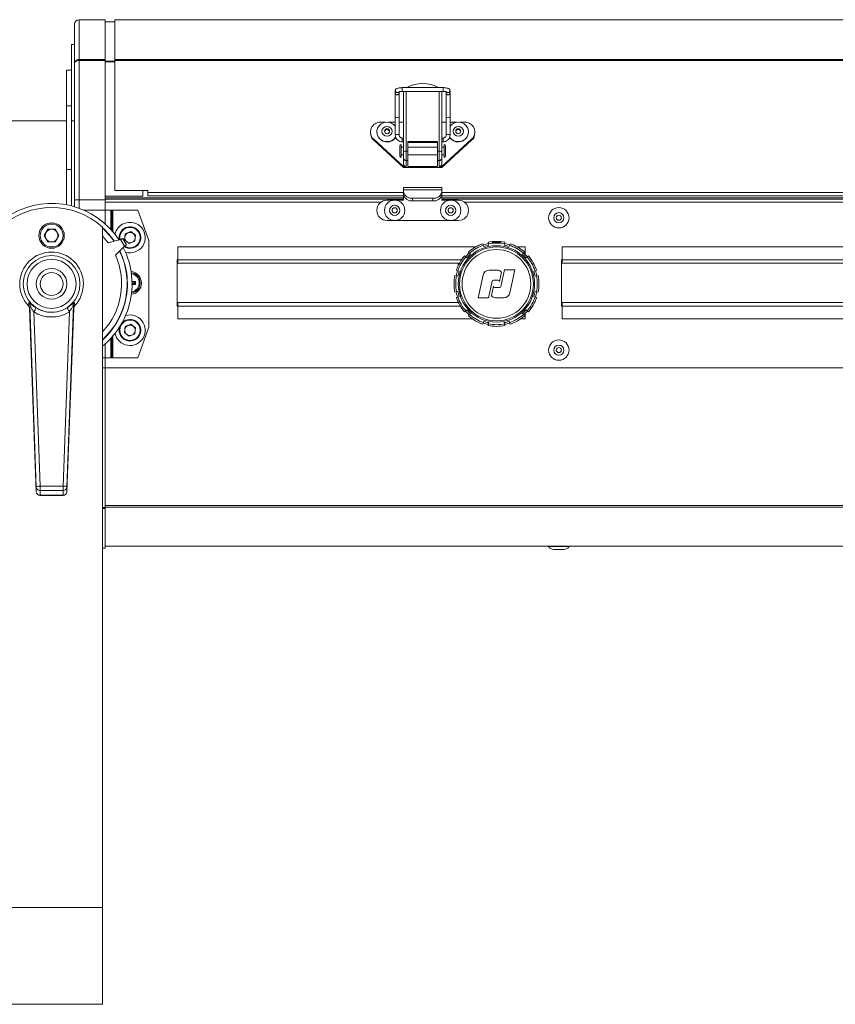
# Model space of a CAD drawing. Header units: millimetres. Extents: x -219 to 1361, y -849 to 661.
# Tile 70 of 73: x 720 to 1041, y 256 to 643. Entities that reach past the tile are written whole.
import ezdxf

# ---------------------------------------------------------------- set-up
doc = ezdxf.new("R2010")
doc.units = ezdxf.units.MM

msp = doc.modelspace()

# ---------------------------------------------------------------- linework, layer by layer
at = {"color": 7, "linetype": 'Continuous', "lineweight": 15}
for p, q in [((743.57, 642.98), (743.57, 627.34)), ((743.57, 642.98), (753.77, 642.98)), ((753.77, 627.34), (753.77, 642.98)), ((757.57, 642.18), (753.77, 642.18)), ((757.57, 642.98), (1189.57, 642.98)), ((757.57, 627.34), (757.57, 642.98)), ((741.77, 625.89), (741.77, 641.18)), ((740.57, 603.18), (740.57, 633.18)), ((740.57, 633.18), (741.77, 633.18)), ((743.57, 627.34), (743.57, 626.96)), ((743.57, 627.34), (753.77, 627.34)), ((743.57, 626.96), (743.57, 572.18)), ((743.57, 626.96), (753.77, 626.96)), ((753.77, 626.96), (753.77, 627.34)), ((753.77, 572.18), (753.77, 626.96)), ((757.57, 627.34), (1189.57, 627.34)), ((757.57, 626.96), (757.57, 627.34)), ((757.57, 575.88), (757.57, 626.96)), ((757.57, 626.96), (1189.57, 626.96)), ((740.57, 623.18), (738.57, 623.18)), ((738.57, 609.18), (738.57, 623.18)), ((741.77, 572.18), (741.77, 625.89)), ((867.82, 615.03), (867.82, 614.19)), ((886.57, 616.28), (870.57, 616.28)), ((889.32, 614.19), (889.32, 615.03)), ((867.82, 614.19), (867.82, 604.43)), ((869.32, 614.19), (869.32, 614.65)), ((869.32, 604.43), (869.32, 614.19)), ((870.57, 614.78), (886.57, 614.78)), ((871.07, 591.05), (871.07, 614.78)), ((886.07, 614.78), (886.07, 591.05)), ((887.82, 614.65), (887.82, 614.19)), ((887.82, 614.19), (887.82, 604.43)), ((889.32, 604.43), (889.32, 614.19)), ((740.57, 609.18), (738.57, 609.18)), ((738.57, 584.18), (738.57, 609.18)), ((867.82, 604.43), (867.82, 597.66)), ((869.32, 597.66), (869.32, 604.43)), ((887.82, 604.43), (887.82, 597.66)), ((889.32, 597.66), (889.32, 604.43)), ((708.57, 603.18), (738.57, 603.18)), ((738.57, 570.25), (738.57, 603.18)), ((741.77, 603.18), (740.57, 603.18)), ((740.57, 603.18), (740.57, 569.8)), ((863.95, 602.71), (862.07, 602.71)), ((867.82, 602.71), (865.19, 602.71)), ((871.07, 602.71), (869.32, 602.71)), ((887.82, 602.71), (886.07, 602.71)), ((891.95, 602.71), (889.32, 602.71)), ((895.07, 602.71), (893.19, 602.71)), ((858.07, 598.84), (858.07, 598.41)), ((859.32, 596.02), (871.07, 585.29)), ((859.32, 596.02), (859.32, 595.59)), ((860.57, 598.88), (860.57, 598.84)), ((871.07, 596.47), (870.57, 596.47)), ((886.57, 596.47), (886.07, 596.47)), ((886.07, 585.29), (897.81, 596.02)), ((896.57, 598.84), (896.57, 598.88)), ((897.81, 596.02), (897.81, 595.59)), ((899.07, 598.41), (899.07, 598.84)), ((859.32, 595.59), (871.07, 584.86)), ((869.57, 591.9), (869.57, 593.39)), ((869.57, 589.39), (869.57, 591.9)), ((870.07, 592.02), (870.07, 593.89)), ((871.07, 592.89), (870.07, 592.89)), ((870.07, 588.89), (870.07, 592.02)), ((870.57, 594.97), (871.07, 594.97)), ((884.37, 595.17), (872.77, 595.17)), ((872.77, 595.17), (872.77, 591.3)), ((884.37, 594.74), (872.77, 594.74)), ((884.37, 592.89), (872.77, 592.89)), ((884.37, 591.3), (884.37, 595.17)), ((886.07, 584.86), (897.81, 595.59)), ((886.07, 594.97), (886.57, 594.97)), ((887.07, 592.89), (886.07, 592.89)), ((887.07, 592.02), (887.07, 593.89)), ((887.07, 588.89), (887.07, 592.02)), ((887.57, 593.39), (887.57, 589.39)), ((870.07, 589.89), (871.07, 589.89)), ((871.07, 588.61), (871.07, 591.05)), ((871.07, 586.26), (871.07, 588.61)), ((872.07, 591.3), (872.07, 587.64)), ((872.07, 591.3), (872.77, 591.3)), ((872.77, 591.3), (872.77, 587.64)), ((872.77, 589.89), (884.37, 589.89)), ((884.37, 587.64), (884.37, 591.3)), ((884.37, 591.3), (885.07, 591.3)), ((885.07, 587.64), (885.07, 591.3)), ((886.07, 591.05), (886.07, 588.61)), ((886.07, 589.89), (887.07, 589.89)), ((886.07, 588.61), (886.07, 586.26)), ((740.57, 584.18), (738.57, 584.18)), ((871.07, 585.29), (871.07, 584.86)), ((872.07, 585.29), (871.07, 585.29)), ((871.07, 584.86), (886.07, 584.86)), ((872.77, 587.64), (872.07, 587.64)), ((872.07, 587.64), (872.07, 585.29)), ((872.77, 587.64), (872.77, 585.29)), ((872.77, 585.29), (884.37, 585.29)), ((885.07, 587.64), (884.37, 587.64)), ((884.37, 585.29), (884.37, 587.64)), ((885.07, 585.29), (885.07, 587.64)), ((886.07, 585.29), (885.07, 585.29)), ((886.07, 585.29), (886.07, 584.86)), ((886.07, 577.08), (871.07, 577.08)), ((871.07, 577.08), (871.07, 576.2)), ((886.07, 577.08), (886.07, 576.2)), ((768.57, 573.68), (753.77, 573.68)), ((768.57, 573.68), (753.77, 573.68)), ((871.07, 572.53), (753.77, 572.53)), ((770.57, 575.88), (757.57, 575.88)), ((757.57, 575.88), (757.57, 575.85)), ((770.57, 575.85), (757.57, 575.85)), ((768.57, 575.85), (768.57, 573.68)), ((768.57, 573.68), (768.57, 573.68)), ((770.57, 575.06), (770.57, 575.88)), ((770.57, 573.83), (770.57, 575.06)), ((770.57, 573.83), (871.07, 573.83)), ((886.07, 576.2), (871.07, 576.2)), ((871.07, 576.2), (871.07, 575.31)), ((871.07, 574.25), (871.07, 575.31)), ((871.07, 574.08), (871.07, 574.25)), ((871.07, 572.08), (871.07, 574.08)), ((882.57, 572.83), (874.57, 572.83)), ((874.57, 572.83), (874.57, 571.77)), ((882.57, 571.77), (882.57, 572.83)), ((886.07, 576.2), (886.07, 575.31)), ((886.07, 575.31), (886.07, 574.25)), ((886.07, 574.08), (886.07, 574.25)), ((886.07, 572.08), (886.07, 574.08)), ((886.07, 573.83), (1096.07, 573.83)), ((1096.07, 572.53), (886.07, 572.53)), ((743.57, 572.18), (741.77, 572.18)), ((741.77, 569.47), (741.77, 572.18)), ((743.57, 572.18), (753.77, 572.18)), ((753.77, 568.18), (753.77, 572.18)), ((864.56, 572.08), (871.07, 572.08)), ((882.57, 571.77), (874.57, 571.77)), ((892.58, 572.08), (886.07, 572.08)), ((753.77, 568.18), (745.34, 568.18)), ((753.77, 568.18), (756.09, 568.18)), ((756.39, 568.18), (756.09, 568.18)), ((756.39, 568.18), (756.77, 568.18)), ((766.6, 568.18), (756.77, 568.18)), ((766.6, 568.18), (770.97, 556.18)), ((860.57, 568.09), (860.57, 568.07)), ((896.57, 568.09), (896.57, 568.07)), ((752.77, 294.18), (752.77, 561.54)), ((892.58, 564.08), (864.56, 564.08)), ((731.32, 560.68), (729.88, 558.18)), ((729.88, 558.18), (731.32, 555.68)), ((734.21, 560.68), (731.32, 560.68)), ((735.65, 558.18), (734.21, 560.68)), ((734.21, 555.68), (735.65, 558.18)), ((762.25, 554.54), (760.81, 557.03)), ((761.39, 556.48), (761.7, 558.81)), ((763.88, 559.71), (761.7, 558.81)), ((763.88, 559.71), (765.75, 558.28)), ((765.75, 558.28), (765.44, 555.94)), ((731.32, 555.68), (734.21, 555.68)), ((759.89, 556.59), (755.05, 555.29)), ((757.87, 550.41), (761.41, 553.96)), ((761.41, 553.96), (759.89, 556.59)), ((761.39, 556.48), (763.26, 555.04)), ((763.26, 555.04), (765.44, 555.94)), ((770.97, 522.18), (770.97, 556.18)), ((782.32, 548.68), (782.32, 553.68)), ((782.32, 553.68), (899.32, 553.68)), ((902.42, 554.35), (902.21, 554.97)), ((902.58, 553.87), (902.42, 554.35)), ((904.44, 554.89), (904.31, 555.54)), ((904.54, 554.39), (904.44, 554.89)), ((905.97, 555.48), (905.72, 555.23)), ((905.97, 555.48), (909.09, 555.48)), ((909.09, 555.48), (909.17, 555.48)), ((909.42, 555.23), (909.17, 555.48)), ((910.59, 554.39), (910.69, 554.89)), ((910.69, 554.89), (910.82, 555.54)), ((912.55, 553.87), (912.72, 554.35)), ((912.72, 554.35), (912.93, 554.97)), ((915.82, 553.68), (918.82, 553.68)), ((918.82, 553.68), (918.82, 550.82)), ((933.32, 548.68), (933.32, 553.68)), ((933.32, 553.68), (1145.02, 553.68)), ((895.52, 549.74), (895.03, 550.17)), ((895.9, 549.4), (895.52, 549.74)), ((897, 551.23), (896.57, 551.72)), ((897.34, 550.84), (897, 551.23)), ((917.8, 550.84), (918.13, 551.23)), ((918.13, 551.23), (918.57, 551.72)), ((919.23, 549.4), (919.62, 549.74)), ((919.62, 549.74), (920.11, 550.17)), ((782.32, 548.68), (782.07, 548.68)), ((782.07, 548.68), (782.07, 530.48)), ((782.32, 547.28), (782.32, 548.68)), ((782.32, 547.28), (892.98, 547.28)), ((892.57, 547.28), (892.57, 546.47)), ((933.32, 548.68), (933.07, 548.68)), ((933.07, 548.68), (933.07, 530.48)), ((933.32, 547.28), (933.32, 548.68)), ((933.32, 547.28), (1138.68, 547.28)), ((891.85, 542.3), (891.21, 542.43)), ((892.39, 544.33), (891.77, 544.54)), ((892.35, 542.2), (891.85, 542.3)), ((892.88, 544.16), (892.39, 544.33)), ((902.31, 542.67), (900.32, 533.68)), ((907.89, 544.63), (904.75, 544.63)), ((908.71, 540.13), (909.52, 543.78)), ((910.72, 544.68), (909.27, 538.12)), ((914.82, 544.68), (910.72, 544.68)), ((912.82, 535.68), (914.82, 544.68)), ((922.26, 544.16), (922.74, 544.33)), ((922.74, 544.33), (923.36, 544.54)), ((922.78, 542.2), (923.29, 542.3)), ((923.29, 542.3), (923.93, 542.43)), ((765.68, 539.01), (764.17, 538.98)), ((765.38, 539.84), (764.37, 539.84)), ((764.37, 539.31), (765.38, 539.31)), ((765.38, 539.84), (765.68, 540.14)), ((765.38, 539.31), (765.38, 539.84)), ((765.38, 539.31), (765.68, 539.01)), ((765.68, 540.14), (765.68, 539.01)), ((904.41, 533.68), (905.87, 540.23)), ((906.42, 538.23), (905.61, 534.58)), ((906.36, 540.63), (908.21, 540.63)), ((908.78, 537.73), (906.92, 537.73)), ((891.85, 536.05), (891.21, 535.92)), ((892.39, 534.02), (891.77, 533.81)), ((892.35, 536.15), (891.85, 536.05)), ((892.88, 534.19), (892.39, 534.02)), ((922.26, 534.19), (922.74, 534.02)), ((922.74, 534.02), (923.36, 533.81)), ((922.78, 536.15), (923.29, 536.05)), ((923.29, 536.05), (923.93, 535.92)), ((723.68, 530.59), (723.71, 530.56)), ((723.71, 530.56), (723.71, 530.56)), ((724.16, 530.91), (724.12, 529.58)), ((726.72, 459.39), (724.16, 530.91)), ((741.38, 530.91), (738.82, 459.39)), ((741.41, 529.58), (741.38, 530.91)), ((741.83, 530.56), (741.82, 530.56)), ((782.07, 530.48), (782.32, 530.48)), ((892.57, 531.88), (782.32, 531.88)), ((782.32, 530.48), (782.32, 531.88)), ((782.32, 525.48), (782.32, 530.48)), ((892.57, 531.88), (892.57, 531.88)), ((900.32, 533.68), (904.41, 533.68)), ((907.25, 533.73), (910.38, 533.73)), ((933.07, 530.48), (933.32, 530.48)), ((1138.27, 531.88), (933.32, 531.88)), ((933.32, 530.48), (933.32, 531.88)), ((933.32, 525.48), (933.32, 530.48)), ((724.09, 529.61), (726.72, 457.55)), ((725.76, 528.24), (728.22, 459.78)), ((737.32, 459.78), (739.77, 528.24)), ((738.82, 457.55), (741.45, 529.61)), ((895.52, 528.61), (895.03, 528.18)), ((895.9, 528.95), (895.52, 528.61)), ((897, 527.13), (896.57, 526.63)), ((897.34, 527.51), (897, 527.13)), ((917.8, 527.51), (918.13, 527.13)), ((918.13, 527.13), (918.57, 526.63)), ((918.82, 527.53), (918.82, 525.48)), ((919.23, 528.95), (919.62, 528.61)), ((919.62, 528.61), (920.11, 528.18)), ((761.39, 520.08), (761.7, 522.41)), ((763.88, 523.31), (761.7, 522.41)), ((763.88, 523.31), (765.75, 521.88)), ((898.05, 525.48), (782.32, 525.48)), ((902.42, 524), (902.21, 523.38)), ((902.58, 524.49), (902.42, 524)), ((904.44, 523.46), (904.31, 522.81)), ((904.54, 523.96), (904.44, 523.46)), ((910.59, 523.96), (910.69, 523.46)), ((910.69, 523.46), (910.82, 522.81)), ((912.55, 524.49), (912.72, 524)), ((912.72, 524), (912.93, 523.38)), ((918.82, 525.48), (917.08, 525.48)), ((1143.75, 525.48), (933.32, 525.48)), ((761.39, 520.08), (763.26, 518.64)), ((763.26, 518.64), (765.44, 519.54)), ((765.75, 521.88), (765.44, 519.54)), ((770.97, 522.18), (766.6, 510.18)), ((752.77, 510.18), (753.77, 510.18)), ((756.09, 510.18), (753.77, 510.18)), ((753.77, 506.18), (753.77, 510.18)), ((756.09, 510.18), (756.39, 510.18)), ((756.77, 510.18), (756.39, 510.18)), ((756.77, 510.18), (766.6, 510.18)), ((753.77, 451.39), (753.77, 506.18)), ((726.72, 457.55), (726.72, 459.39)), ((728.22, 457.99), (728.22, 459.78)), ((728.22, 459.78), (737.32, 459.78)), ((737.32, 457.99), (728.22, 457.99)), ((728.22, 457.99), (728.22, 456.15)), ((737.32, 457.99), (737.32, 459.78)), ((737.32, 456.15), (737.32, 457.99)), ((738.82, 459.39), (738.82, 457.55)), ((728.22, 456.15), (737.32, 456.15)), ((728.22, 456.1), (737.32, 456.1)), ((753.77, 451.01), (753.77, 451.39)), ((753.77, 435.38), (753.77, 451.01)), ((752.77, 435.38), (753.77, 435.38)), ((790.1, 436.18), (753.77, 436.18)), ((1152.1, 436.18), (795.03, 436.18)), ((928.07, 436.18), (928.07, 435.99)), ((936.07, 435.99), (928.07, 435.99)), ((934.07, 434.88), (930.07, 434.88)), ((936.07, 435.99), (936.07, 436.18)), ((712.77, 294.18), (752.77, 294.18)), ((752.77, 256.18), (752.77, 294.18)), ((712.77, 256.18), (752.77, 256.18))]:
    msp.add_line(p, q, dxfattribs=at)
at = {"color": 8, "linetype": 'Continuous', "lineweight": 15}
for p, q in [((757.57, 626.74), (753.77, 626.74)), ((757.57, 626.41), (753.77, 626.41)), ((870.57, 614.78), (870.57, 616.28)), ((886.57, 614.78), (886.57, 616.28)), ((872.07, 614.78), (872.07, 591.3)), ((885.07, 591.3), (885.07, 614.78)), ((870.57, 596.47), (870.57, 594.97)), ((886.57, 596.47), (886.57, 594.97)), ((871.07, 572.93), (753.77, 572.93)), ((770.57, 575.06), (871.07, 575.06)), ((871.08, 574.08), (871.07, 574.08)), ((886.07, 574.08), (886.06, 574.08)), ((886.07, 575.06), (1096.07, 575.06)), ((1096.07, 572.93), (886.07, 572.93)), ((743.57, 572.18), (743.57, 568.88)), ((862.23, 571.33), (753.77, 571.33)), ((1087.23, 571.33), (894.91, 571.33)), ((753.77, 568.18), (753.77, 562.8)), ((756.09, 568.18), (756.09, 560.51)), ((756.39, 568.18), (756.39, 560.18)), ((756.77, 568.18), (756.77, 559.73)), ((893.86, 548.68), (782.32, 548.68)), ((1139.56, 548.68), (933.32, 548.68)), ((782.32, 530.48), (893.33, 530.48)), ((933.32, 530.48), (1139.03, 530.48)), ((756.77, 518.62), (756.77, 510.18)), ((753.77, 515.55), (753.77, 510.18)), ((756.09, 517.84), (756.09, 510.18)), ((756.39, 518.17), (756.39, 510.18)), ((752.77, 506.18), (753.77, 506.18)), ((1193.37, 506.18), (753.77, 506.18)), ((728.22, 456.1), (728.22, 456.15)), ((737.32, 456.1), (737.32, 456.15)), ((752.77, 451.39), (753.77, 451.39)), ((752.77, 451.01), (753.77, 451.01)), ((1193.37, 452.14), (753.77, 452.14)), ((1193.37, 451.49), (753.77, 451.49))]:
    msp.add_line(p, q, dxfattribs=at)
at = {"color": 7, "linetype": 'Continuous', "lineweight": 15, "flags": 128}
for points in [[(864.57, 602.75), (863.39, 602.58), (862.31, 602.08), (861.44, 601.3), (860.84, 600.3), (860.58, 599.17), (860.67, 598.02), (861.1, 596.95), (861.85, 596.05), (862.83, 595.4), (863.97, 595.06), (865.16, 595.06), (866.3, 595.4), (867.29, 596.05), (868.01, 596.91)], [(864.57, 601.1), (863.8, 600.95), (863.15, 600.53), (862.72, 599.9), (862.57, 599.16), (862.72, 598.42), (863.15, 597.8), (863.8, 597.38), (864.57, 597.23), (865.33, 597.38), (865.98, 597.8), (866.42, 598.42), (866.57, 599.16), (866.42, 599.9), (865.98, 600.53), (865.33, 600.95), (864.57, 601.1)], [(864.57, 598.2), (864.95, 598.27), (865.27, 598.48), (865.49, 598.79), (865.57, 599.16), (865.49, 599.53), (865.27, 599.85), (864.95, 600.06), (864.57, 600.13), (864.18, 600.06), (863.86, 599.85), (863.64, 599.53), (863.57, 599.16), (863.64, 598.79), (863.86, 598.48), (864.18, 598.27), (864.57, 598.2)], [(889.14, 596.89), (889.85, 596.05), (890.83, 595.4), (891.97, 595.06), (893.16, 595.06), (894.3, 595.4), (895.29, 596.05), (896.03, 596.95), (896.47, 598.02), (896.56, 599.17), (896.29, 600.3), (895.69, 601.3), (894.82, 602.08), (893.75, 602.58), (892.57, 602.75), (892.57, 602.75)], [(892.57, 601.1), (891.8, 600.95), (891.15, 600.53), (890.72, 599.9), (890.57, 599.16), (890.72, 598.42), (891.15, 597.8), (891.8, 597.38), (892.57, 597.23), (893.33, 597.38), (893.98, 597.8), (894.42, 598.42), (894.57, 599.16), (894.42, 599.9), (893.98, 600.53), (893.33, 600.95), (892.57, 601.1)], [(892.57, 598.2), (892.95, 598.27), (893.27, 598.48), (893.49, 598.79), (893.57, 599.16), (893.49, 599.53), (893.27, 599.85), (892.95, 600.06), (892.57, 600.13), (892.18, 600.06), (891.86, 599.85), (891.64, 599.53), (891.57, 599.16), (891.64, 598.79), (891.86, 598.48), (892.18, 598.27), (892.57, 598.2)], [(755.05, 555.29), (753.09, 557.7), (752.77, 558.05)], [(760.37, 523.77), (760.86, 524.25), (761.94, 524.9)]]:
    msp.add_lwpolyline(points, dxfattribs=at)
at = {"color": 8, "linetype": 'Continuous', "lineweight": 15, "flags": 128}
for points in [[(869.32, 597.66), (869.26, 597.73), (869.1, 597.79), (868.85, 597.83), (868.57, 597.85), (868.28, 597.83), (868.04, 597.79), (867.87, 597.73), (867.82, 597.66), (867.82, 597.66)], [(887.82, 597.66), (887.87, 597.73), (888.04, 597.79), (888.28, 597.83), (888.57, 597.85), (888.85, 597.83), (889.1, 597.79), (889.26, 597.73), (889.32, 597.66), (889.32, 597.66)]]:
    msp.add_lwpolyline(points, dxfattribs=at)
at = {"color": 7, "linetype": 'Continuous', "lineweight": 15}
for centre, radius in [((867.57, 568.08), 4), ((867.57, 568.08), 2), ((867.57, 568.08), 1), ((889.57, 568.08), 4), ((889.57, 568.08), 2), ((889.57, 568.08), 1), ((932.07, 565.18), 4), ((932.07, 565.18), 2), ((932.07, 565.18), 1), ((732.77, 558.18), 5), ((732.77, 558.18), 4.5), ((907.57, 539.18), 15), ((907.57, 539.18), 14.5), ((732.77, 539.18), 11.14), ((907.57, 539.18), 13.5), ((732.77, 539.18), 9.65), ((732.77, 539.18), 6), ((732.77, 539.18), 4.5), ((763.57, 520.98), 4), ((932.07, 513.18), 4), ((932.07, 513.18), 2), ((932.07, 513.18), 1)]:
    msp.add_circle(centre, radius, dxfattribs=at)
for centre, radius, start, end in [((743.57, 641.18), 1.8, 90, 180), ((878.57, 605.05), 12.85, 60.8611, 119.1389), ((861.95, 598.85), 3.86, 88.2148, 227.1134), ((864.55, 598.81), 0.989, 89.1857, 169.1827), ((864.59, 598.72), 4.03, 36.8261, 90.354), ((864.58, 598.81), 0.989, 10.8161, 90.8151), ((892.54, 598.72), 4.03, 89.6461, 143.1737), ((892.55, 598.81), 0.989, 89.1848, 169.1836), ((892.58, 598.81), 0.989, 10.8158, 90.8149), ((895.19, 598.85), 3.86, 312.8868, 91.785), ((861.88, 598.42), 3.81, 180.1659, 227.8657), ((864.58, 598.96), 4.02, 181.7806, 328.8496), ((892.55, 598.95), 4.02, 211.5143, 358.3134), ((895.26, 598.42), 3.81, 312.1347, 359.834), ((870.07, 593.39), 0.5, 90, 180), ((887.07, 593.39), 0.5, 0, 90), ((870.07, 589.39), 0.5, 180, 270), ((871.83, 590.12), 1.2, 78.7708, 129.5923), ((872.05, 588.62), 0.984, 180.9606, 270.9296), ((885.3, 590.12), 1.2, 50.4073, 101.2295), ((885.08, 588.62), 0.984, 269.07, 359.0398), ((887.07, 589.39), 0.5, 270, 0), ((872.05, 586.27), 0.984, 180.9607, 270.9293), ((885.08, 586.27), 0.984, 269.0703, 359.0397), ((874.13, 575.93), 3.12, 191.4217, 278.0496), ((874.13, 574.87), 3.12, 191.4217, 278.0496), ((883.01, 575.93), 3.12, 261.9504, 348.5783), ((883.01, 574.87), 3.12, 261.9504, 348.5783), ((732.77, 539.18), 31.61, 33.0638, 206.8468), ((732.77, 539.17), 30, 48.1897, 131.8103), ((864.56, 568.09), 3.99, 90, 180), ((892.58, 568.09), 3.99, 0, 90), ((864.56, 568.07), 3.99, 180, 270), ((892.58, 568.07), 3.99, 270, 0), ((732.77, 539.18), 29.79, 34.2044, 47.8344), ((732.77, 539.18), 29.67, 34.2879, 47.6171), ((763.57, 557.38), 6, 112.4483, 168.1548), ((763.57, 557.38), 4.25, 112.4483, 192.4077), ((763.57, 557.38), 6, 253.0037, 112.4483), ((763.57, 557.38), 4.25, 237.9528, 112.4483), ((732.77, 558.18), 2.5, 150, 210), ((732.77, 558.18), 2.5, 90, 150), ((732.77, 558.18), 2.5, 30, 90), ((732.77, 558.18), 2.5, 330, 30), ((763.57, 557.38), 2.04, 172.4483, 232.4483), ((763.57, 557.38), 2.04, 112.4483, 172.4483), ((763.57, 557.38), 2.04, 52.4483, 112.4483), ((763.57, 557.38), 2.04, 292.4483, 352.4483), ((763.57, 557.38), 2.04, 352.4483, 52.4483), ((732.77, 558.18), 2.5, 210, 270), ((732.77, 558.18), 2.5, 270, 330), ((732.77, 539.18), 31.61, 345, 26.9362), ((763.57, 557.38), 2.04, 232.4483, 292.4483), ((907.57, 539.18), 16.68, 108.75, 131.25), ((907.57, 539.18), 16.03, 108.75, 131.25), ((907.57, 539.18), 16.19, 101.25, 108.75), ((907.57, 539.18), 15.51, 101.25, 108.75), ((907.57, 539.18), 16.68, 78.75, 101.25), ((907.57, 539.18), 16.03, 78.75, 101.25), ((907.57, 539.18), 15.51, 71.25, 78.75), ((907.57, 539.18), 16.19, 71.25, 78.75), ((907.57, 539.18), 16.03, 48.75, 71.25), ((907.57, 539.18), 16.68, 48.75, 71.25), ((732.77, 539.18), 12.5, 316.4619, 223.5381), ((732.77, 539.18), 29.67, 312.3829, 25.7121), ((732.77, 539.18), 27.5, 316.6582, 24.122), ((732.77, 539.18), 29.79, 345, 25.7956), ((907.57, 539.18), 16.68, 138.75, 161.25), ((907.57, 539.18), 16.03, 138.75, 161.25), ((907.57, 539.18), 16.19, 131.25, 138.75), ((907.57, 539.18), 15.51, 131.25, 138.75), ((907.57, 539.18), 15.51, 41.25, 48.75), ((907.57, 539.18), 16.19, 41.25, 48.75), ((907.57, 539.18), 16.03, 18.75, 41.25), ((907.57, 539.18), 16.68, 18.75, 41.25), ((763.57, 539.58), 4.5, 0, 84.5459), ((763.57, 539.58), 4, 0, 82.7708), ((907.57, 539.18), 16.68, 168.75, 191.25), ((907.57, 539.18), 16.03, 168.75, 191.25), ((907.57, 539.18), 16.19, 161.25, 168.75), ((907.57, 539.18), 15.51, 161.25, 168.75), ((904.75, 542.13), 2.5, 90, 167.5), ((907.89, 542.63), 2, 35.0996, 90), ((907.57, 539.18), 15.51, 11.25, 18.75), ((907.57, 539.18), 16.19, 11.25, 18.75), ((907.57, 539.18), 16.03, 348.75, 11.25), ((907.57, 539.18), 16.68, 348.75, 11.25), ((763.57, 539.58), 4.5, 276.9422, 0), ((763.57, 539.58), 4, 278.0057, 0), ((906.36, 540.13), 0.5, 90, 167.5), ((906.92, 538.23), 0.5, 180, 270), ((908.21, 540.13), 0.5, 0, 90), ((908.78, 538.23), 0.5, 270, 347.5), ((907.57, 539.18), 16.19, 191.25, 198.75), ((907.57, 539.18), 16.68, 198.75, 221.25), ((907.57, 539.18), 15.51, 191.25, 198.75), ((907.57, 539.18), 16.03, 198.75, 221.25), ((907.25, 535.73), 2, 215.0996, 270), ((910.38, 536.23), 2.5, 270, 347.5), ((907.57, 539.18), 16.03, 318.75, 341.25), ((907.57, 539.18), 16.68, 318.75, 341.25), ((907.57, 539.18), 15.51, 341.25, 348.75), ((907.57, 539.18), 16.19, 341.25, 348.75), ((722.69, 530.86), 1.47, 2.0661, 40.2573), ((722.59, 529.56), 1.5, 1.9265, 21.6167), ((742.85, 530.86), 1.47, 139.7426, 177.9341), ((742.95, 529.56), 1.5, 159.4038, 178.0735), ((732.77, 539.18), 29.79, 312.1656, 345), ((732.77, 539.18), 31.61, 309.2554, 345), ((734.27, 539.23), 14, 223.3553, 223.573), ((722, 531.2), 4.79, 321.8053, 343.2719), ((743.53, 531.2), 4.79, 196.7282, 218.1945), ((731.27, 539.23), 14, 316.427, 316.6447), ((763.57, 520.98), 6, 191.8452, 106.9963), ((907.57, 539.18), 16.19, 221.25, 228.75), ((907.57, 539.18), 15.51, 221.25, 228.75), ((907.57, 539.18), 16.68, 228.75, 251.25), ((907.57, 539.18), 16.03, 228.75, 251.25), ((907.57, 539.18), 16.03, 288.75, 311.25), ((907.57, 539.18), 16.68, 288.75, 311.25), ((907.57, 539.18), 15.51, 311.25, 318.75), ((907.57, 539.18), 16.19, 311.25, 318.75), ((763.57, 520.98), 4.25, 159.9595, 112.4483), ((763.57, 520.98), 2.04, 112.4483, 172.4483), ((763.57, 520.98), 2.04, 52.4483, 112.4483), ((763.57, 520.98), 2.04, 352.4483, 52.4483), ((907.57, 539.18), 16.19, 251.25, 258.75), ((907.57, 539.18), 15.51, 251.25, 258.75), ((907.57, 539.18), 16.68, 258.75, 281.25), ((907.57, 539.18), 16.03, 258.75, 281.25), ((907.57, 539.18), 15.51, 281.25, 288.75), ((907.57, 539.18), 16.19, 281.25, 288.75), ((763.57, 520.98), 2.04, 172.4483, 232.4483), ((763.57, 520.98), 2.04, 232.4483, 292.4483), ((763.57, 520.98), 2.04, 292.4483, 352.4483), ((727.93, 457.79), 2, 81.7931, 127.2283), ((728.19, 459.47), 1.48, 183.0545, 270.9289), ((728.22, 457.6), 1.5, 182.09, 270), ((728.19, 457.63), 1.48, 183.0548, 270.9286), ((737.61, 457.79), 2, 52.7717, 98.2069), ((737.34, 459.47), 1.48, 269.0711, 356.9454), ((737.32, 457.6), 1.5, 270, 357.91), ((737.34, 457.63), 1.48, 269.0714, 356.9451), ((930.07, 437.23), 2.35, 211.7519, 270), ((934.07, 437.23), 2.35, 270, 328.2481)]:
    msp.add_arc(centre, radius, start, end, dxfattribs=at)
at = {"color": 8, "linetype": 'Continuous', "lineweight": 15}
for centre, radius, start, end in [((868.57, 615.05), 0.752, 181.4638, 323.1937), ((888.57, 615.05), 0.752, 217.4615, 358.6288), ((868.57, 614.21), 0.75, 181.5219, 358.4781), ((888.57, 614.21), 0.75, 181.2685, 358.7315), ((868.57, 603.31), 1.35, 56.1427, 123.8573), ((888.57, 603.31), 1.35, 56.1421, 123.8579), ((763.57, 557.38), 4, 112.4483, 191.4271), ((763.57, 557.38), 4, 238.5461, 112.4483), ((763.57, 539.58), 3.63, 0, 81.2129), ((763.57, 539.58), 3.63, 280.2752, 0), ((742.95, 529.56), 1.5, 136.6449, 159.4036)]:
    msp.add_arc(centre, radius, start, end, dxfattribs=at)
at = {"color": 7, "linetype": 'Continuous', "lineweight": 15}
msp.add_ellipse((732.77, 539.16), major_axis=(0, 12.98), ratio=0.999694, start_param=2.571278, end_param=3.711907, dxfattribs=at)
for points, knots in [([(743.57, 627.34), (743.37, 627.33), (742.97, 627.3), (742.44, 627.06), (742.03, 626.7), (741.81, 626.29), (741.77, 626.01), (741.77, 625.89), (741.77, 625.89)], [0, 0, 0, 0, 0.210024, 0.418964, 0.628741, 0.842241, 0.99596, 1, 1, 1, 1]), ([(743.57, 626.96), (743.37, 626.95), (742.97, 626.92), (742.44, 626.75), (742.03, 626.48), (741.81, 626.18), (741.77, 625.98), (741.77, 625.89), (741.77, 625.89)], [0, 0, 0, 0, 0.210024, 0.418964, 0.628741, 0.842241, 0.99596, 1, 1, 1, 1]), ([(870.57, 616.28), (870.42, 616.28), (869.98, 616.27), (869.27, 616.19), (868.65, 616.03), (868.22, 615.82), (867.94, 615.52), (867.83, 615.23), (867.82, 615.07), (867.82, 615.03)], [0, 0, 0, 0, 0.113945, 0.335949, 0.568531, 0.736332, 0.856103, 0.965364, 1, 1, 1, 1]), ([(889.32, 615.03), (889.3, 615.15), (889.27, 615.39), (889.07, 615.67), (888.79, 615.89), (888.36, 616.08), (887.7, 616.22), (887.03, 616.28), (886.66, 616.28), (886.57, 616.28)], [0, 0, 0, 0, 0.109575, 0.207013, 0.314183, 0.474541, 0.717245, 0.92871, 1, 1, 1, 1]), ([(869.11, 614.58), (869.12, 614.58), (869.12, 614.59), (869.24, 614.63), (869.47, 614.69), (869.87, 614.75), (870.27, 614.78), (870.51, 614.78), (870.57, 614.78)], [0, 0, 0, 0, 0.092261, 0.230107, 0.413383, 0.647509, 0.921326, 1, 1, 1, 1]), ([(886.57, 614.78), (886.69, 614.78), (887.02, 614.78), (887.48, 614.73), (887.83, 614.66), (888, 614.59), (888.02, 614.59), (888.02, 614.58)], [0, 0, 0, 0, 0.178728, 0.4716401, 0.7072893, 0.8846464, 1, 1, 1, 1]), ([(867.82, 597.66), (867.83, 597.47), (867.86, 596.99), (868.17, 596.24), (868.79, 595.55), (869.62, 595.07), (870.25, 595), (870.57, 594.97)], [0, 0, 0, 0, 0.131294, 0.346313, 0.561826, 0.777897, 1, 1, 1, 1]), ([(870.57, 596.47), (870.48, 596.48), (870.24, 596.49), (869.87, 596.64), (869.54, 596.94), (869.35, 597.31), (869.33, 597.55), (869.32, 597.66)], [0, 0, 0, 0, 0.131041, 0.358548, 0.591311, 0.829814, 1, 1, 1, 1]), ([(886.57, 594.97), (886.75, 594.98), (887.25, 595.01), (888.02, 595.32), (888.74, 595.93), (889.22, 596.74), (889.29, 597.35), (889.32, 597.66)], [0, 0, 0, 0, 0.129864, 0.347547, 0.566008, 0.783957, 1, 1, 1, 1]), ([(887.82, 597.66), (887.81, 597.58), (887.8, 597.35), (887.63, 596.99), (887.29, 596.65), (886.9, 596.49), (886.65, 596.48), (886.57, 596.47)], [0, 0, 0, 0, 0.130229, 0.37906, 0.628167, 0.869229, 1, 1, 1, 1]), ([(760.81, 557.03), (760.79, 557.02), (760.76, 557.02), (760.55, 556.92), (760.25, 556.77), (760.01, 556.65), (759.89, 556.59)], [0, 0, 0, 0, 0.249998, 0.499999, 0.75, 1, 1, 1, 1]), ([(761.41, 553.96), (761.52, 554.03), (761.75, 554.18), (762.03, 554.36), (762.22, 554.5), (762.24, 554.52), (762.25, 554.54)], [0, 0, 0, 0, 0.2500004, 0.5000017, 0.7500023, 1, 1, 1, 1]), ([(908.74, 555.65), (908.6, 555.66), (908.31, 555.67), (907.76, 555.68), (907.2, 555.68), (906.68, 555.67), (906.26, 555.65), (905.98, 555.63), (905.89, 555.64), (905.98, 555.66), (906.25, 555.7), (906.67, 555.74), (907.19, 555.77), (907.75, 555.77), (908.29, 555.75), (908.75, 555.72), (909.08, 555.68), (909.24, 555.65), (909.21, 555.63), (909.02, 555.64), (908.82, 555.65), (908.74, 555.65)], [0, 0, 0, 0, 0.053668, 0.107338, 0.160918, 0.214429, 0.268047, 0.321743, 0.375303, 0.428704, 0.482228, 0.536046, 0.589904, 0.643437, 0.69669, 0.750076, 0.803831, 0.857715, 0.91136, 0.964772, 1, 1, 1, 1]), ([(908.73, 555.26), (908.59, 555.27), (908.3, 555.28), (907.75, 555.29), (907.19, 555.29), (906.67, 555.27), (906.25, 555.25), (905.97, 555.24), (905.94, 555.25), (905.92, 555.25)], [0, 0, 0, 0, 0.143346, 0.286703, 0.429795, 0.572703, 0.715926, 0.859361, 1, 1, 1, 1]), ([(764.17, 540.18), (764.27, 540.18), (764.79, 540.17), (765.28, 540.15), (765.68, 540.14)], [0, 0, 0, 0, 0.209593, 1, 1, 1, 1]), ([(723.71, 530.56), (723.72, 530.71), (723.75, 531.11), (723.79, 531.53), (723.81, 531.81)], [0, 0, 0, 0, 0.353389, 1, 1, 1, 1]), ([(724.12, 529.58), (724.12, 529.58), (724.12, 529.76), (724.04, 530.13), (723.82, 530.42), (723.71, 530.56)], [0, 0, 0, 0, 0.017841, 0.50156, 1, 1, 1, 1]), ([(723.81, 531.81), (723.82, 531.82), (723.84, 531.87), (724.08, 531.71), (724.63, 531.26), (725.48, 530.56), (726.24, 530.05), (726.59, 529.82)], [0, 0, 0, 0, 0.093328, 0.247508, 0.473286, 0.760957, 1, 1, 1, 1]), ([(724.16, 530.91), (724.16, 530.91), (724.17, 530.91), (724.26, 530.73), (724.53, 530.21), (724.99, 529.31), (725.52, 528.57), (725.76, 528.24)], [0, 0, 0, 0, 0.057885, 0.137713, 0.296382, 0.676514, 1, 1, 1, 1]), ([(738.95, 529.82), (739.17, 529.96), (739.79, 530.37), (740.63, 531.02), (741.27, 531.56), (741.65, 531.86), (741.7, 531.82), (741.73, 531.81)], [0, 0, 0, 0, 0.151265, 0.419441, 0.680726, 0.839652, 1, 1, 1, 1]), ([(739.77, 528.24), (740.05, 528.64), (740.6, 529.4), (741.04, 530.26), (741.27, 530.72), (741.36, 530.9), (741.37, 530.91), (741.38, 530.91)], [0, 0, 0, 0, 0.38091, 0.73099, 0.83404, 0.938035, 1, 1, 1, 1]), ([(741.82, 530.56), (741.81, 530.54), (741.74, 530.47), (741.57, 530.24), (741.45, 529.92), (741.41, 529.67), (741.41, 529.58), (741.41, 529.58)], [0, 0, 0, 0, 0.05888, 0.295216, 0.759457, 0.982203, 1, 1, 1, 1]), ([(741.55, 530.09), (741.57, 530.15), (741.62, 530.27), (741.71, 530.42), (741.78, 530.51), (741.83, 530.56), (741.84, 530.58), (741.85, 530.58), (741.85, 530.59), (741.85, 530.59), (741.85, 530.59), (741.85, 530.59)], [0, 0, 0, 0, 0.331443, 0.637146, 0.837794, 0.939398, 0.956352, 0.966278, 0.976104, 0.991313, 1, 1, 1, 1]), ([(741.73, 531.81), (741.74, 531.66), (741.77, 531.23), (741.81, 530.83), (741.83, 530.56)], [0, 0, 0, 0, 0.35339, 1, 1, 1, 1]), ([(726.59, 529.82), (727.47, 529.34), (729.46, 528.28), (733.02, 527.83), (736.38, 528.4), (738.21, 529.41), (738.95, 529.82)], [0, 0, 0, 0, 0.231947, 0.518627, 0.805122, 1, 1, 1, 1])]:
    msp.add_open_spline(points, degree=3, knots=knots, dxfattribs=at)
msp.add_open_spline([(795.03, 436.18), (794.21, 436.18), (792.57, 436.18), (790.92, 436.18), (790.1, 436.18)], degree=3, dxfattribs=at)

doc.saveas('drawing.dxf')
